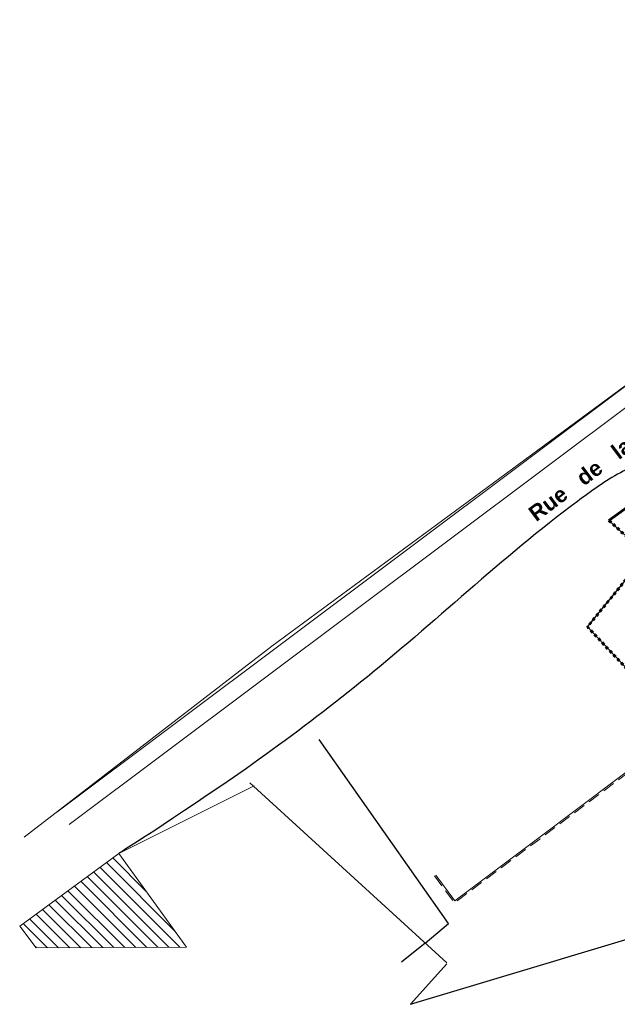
# Model space of a CAD drawing. Extents: x -155768 to 32626, y 53734 to 472609.
# Tile 4 of 33: x -155768 to -125248, y 107488 to 157805. Entities that reach past the tile are written whole.
import ezdxf

# ---------------------------------------------------------------- set-up
doc = ezdxf.new("R2010")
doc.units = 0
doc.header["$MEASUREMENT"] = 0
doc.linetypes.add('CACHE2', pattern=[937.5, 625, -312.5])
doc.linetypes.add('Traits', pattern=[282.222223, 141.111112, -141.111112])
for name, color, linetype in [('Bâti Existant', 7, 'Continuous'), ('Cadastre - Parcelle', 7, 'Continuous'), ('Limites', 7, 'Continuous'), ('Texte 2D', 7, 'Continuous'), ('Voirie', 7, 'Continuous'), ('Voirie éxistante', 7, 'Continuous')]:
    doc.layers.add(name, color=color, linetype=linetype)
doc.styles.add('STYLE_GENERE_4', font='arialbd.ttf')

msp = doc.modelspace()

# ---------------------------------------------------------------- hatches: boundary and pattern name
at = {"layer": 'Bâti Existant', "linetype": 'Continuous', "lineweight": 20}
h = msp.add_hatch(dxfattribs=at)
h.set_pattern_fill('HACH_LARGE', color=59, angle=90, style=0, pattern_type=2)
h.set_pattern_definition([(135, (-376876.7, 138313.6), (-282.8427, -282.8427), [])])
h.paths.add_polyline_path([(-155768.145, 111488.685), (-154920.549, 110372.685), (-147244.308, 110406.824), (-150705.8, 115195.664)])

# ---------------------------------------------------------------- linework, layer by layer
at = {"linetype": 'Continuous', "flags": 128}
msp.add_lwpolyline([(-135812.121, 107488.315), (-120440.825, 112112.345), (-69762.41, 117225.204)], dxfattribs=at)
at = {"layer": 'Bâti Existant', "color": 59, "linetype": 'Continuous', "lineweight": 20, "flags": 128}
msp.add_lwpolyline([(-155768.145, 111488.685), (-154920.549, 110372.685), (-147244.308, 110406.824), (-150705.8, 115195.664)], close=True, dxfattribs=at)
at = {"layer": 'Cadastre - Parcelle', "color": 32, "linetype": 'Continuous', "lineweight": 60, "flags": 128}
msp.add_lwpolyline([(-125675.961, 132210.741), (-119153.692, 136934.408), (-110488.441, 141948.771), (-97513.367, 151128.826), (-96559.504, 152192.959)], dxfattribs=at)
at = {"layer": 'Cadastre - Parcelle', "linetype": 'Continuous', "flags": 128}
for points in [[(-120440.825, 112112.345), (-122893.487, 122660.466), (-126777.522, 126772.58), (-123757.405, 130475.865), (-125675.961, 132210.741)], [(-135063.823, 110619.08), (-133866.68, 111610.688), (-140481.421, 121027.522)], [(-144008.804, 118802.169), (-133958.817, 109608.194)], [(-135063.823, 110619.08), (-136272.568, 109635.317)], [(-135812.121, 107488.315), (-133946.059, 109559.855)]]:
    msp.add_lwpolyline(points, dxfattribs=at)
at = {"layer": 'Limites', "color": 32, "linetype": 'Traits', "lineweight": 60, "flags": 128}
msp.add_lwpolyline([(-120440.825, 112112.345), (-122893.487, 122660.466), (-126777.522, 126772.58), (-123757.405, 130475.865), (-125675.961, 132210.741)], dxfattribs=at)
at = {"layer": 'Voirie', "linetype": 'Continuous'}
msp.add_open_spline([(-117497.956, 138361.406), (-117497.956, 138361.406), (-118530.581, 137763.309), (-119595.287, 137225.763), (-120665.338, 136685.519), (-121751.303, 136176.058), (-122851.464, 135699.983), (-123608.366, 135372.448), (-124364.319, 135043.853), (-125091.916, 134656.485), (-125871.304, 134241.544), (-126579.483, 133710.271), (-127287.623, 133183.129), (-131143.701, 130312.651), (-134618.466, 126962.281), (-138361.45, 123945.776), (-140047.299, 122587.134), (-141768.165, 121272.936), (-143529.969, 120014.402), (-147046.969, 117502.055), (-150705.8, 115195.664), (-150705.8, 115195.664)], degree=3, knots=[0, 0, 0, 0, 1, 1, 1, 2, 2, 2, 3, 3, 3, 4, 4, 4, 5, 5, 5, 6, 6, 6, 7, 7, 7, 7], dxfattribs=at)
at = {"layer": 'Voirie éxistante', "color": 59, "linetype": 'Continuous', "lineweight": 20}
for p, q in [((-153878.676, 117306.972), (-99882.436, 157804.686)), ((-153235.614, 116673.986), (-99239.374, 157171.699)), ((-118718.017, 143622.601), (-142889.331, 125789.976)), ((-142889.331, 125789.976), (-155536.039, 116027.605)), ((-143786.257, 118655.436), (-150705.8, 115195.664))]:
    msp.add_line(p, q, dxfattribs=at)
at = {"layer": 'Voirie éxistante', "color": 59, "linetype": 'Continuous', "lineweight": 20, "flags": 128}
msp.add_lwpolyline([(-134514.383, 114095.755), (-133550.599, 112783.325), (-129259.049, 115997.762), (-123284.009, 120494.192), (-117571.611, 124802.376)], dxfattribs=at)
at = {"layer": 'Voirie éxistante', "color": 59, "linetype": 'CACHE2', "lineweight": 20, "flags": 128}
msp.add_lwpolyline([(-134578.861, 114048.406), (-133567.278, 112670.886), (-129211.02, 115933.789), (-123235.875, 120430.299), (-117523.443, 124738.508)], dxfattribs=at)

# ---------------------------------------------------------------- texts
at = {"layer": 'Texte 2D', "linetype": 'Continuous', "insert": (-115990.305, 142665.706), "char_height": 799.99959, "attachment_point": 5, "rotation": 36.8702601, "style": 'STYLE_GENERE_4'}
msp.add_mtext('{Rue   de   la   Place   du   Monument   à   la   fontaine   de   Bezan}', dxfattribs=at)

doc.saveas('drawing.dxf')
